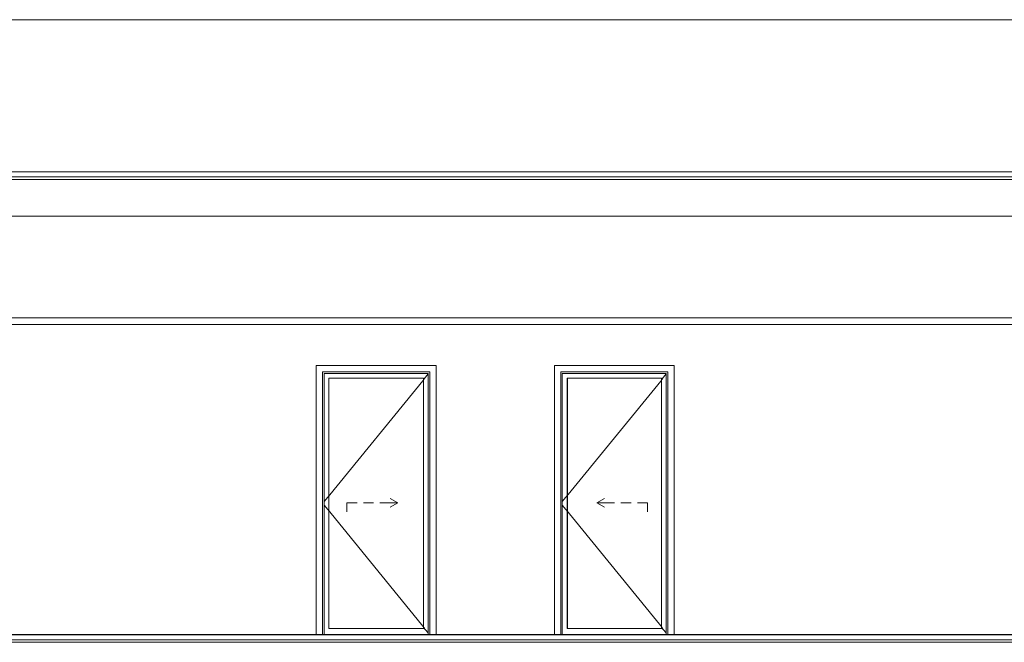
# Model space of a CAD drawing. Header units: millimetres. Extents: x -30280 to 136103, y -81242 to 8968.
# Tile 38 of 46: x 63390 to 71153, y -74002 to -69092. Entities that reach past the tile are written whole.
import ezdxf

# ---------------------------------------------------------------- set-up
doc = ezdxf.new("R2010")
doc.units = ezdxf.units.MM
doc.header["$MEASUREMENT"] = 0
doc.linetypes.add('Wipeout_Contour', pattern=[1000, 0, -1000])
for name, color, linetype in [('07_CR_Cel Ras pladur', 7, 'Continuous'), ('10_ESTR_Fotjats', 7, 'Continuous'), ('12_FAÇ_Façana', 7, 'Continuous'), ('14_PAV_Paviment existent', 7, 'Continuous'), ('Puertas Archicad', 7, 'Continuous')]:
    doc.layers.add(name, color=color, linetype=linetype)
doc.layers.add('07_CR_Cel Ras pladur_Pluma_Nº__102', color=7, linetype='Continuous', lineweight=5, true_color=0xcccccc)
doc.layers.add('Puertas Archicad_Pluma_Nº__3', color=7, linetype='Continuous', lineweight=5, true_color=0xa4a4a4)
for name, color, linetype, lineweight in [('10_ESTR_Fotjats_Pluma_Nº__1', 7, 'Continuous', 5), ('12_FAÇ_Façana_Pluma_Nº__47', 7, 'Continuous', 20), ('14_PAV_Paviment existent_Pluma_Nº__89', 7, 'Continuous', 5), ('Puertas Archicad_Pluma_Nº__1', 7, 'Continuous', 5)]:
    doc.layers.add(name, color=color, linetype=linetype, lineweight=lineweight)

# ---------------------------------------------------------------- blocks, each defined once
blk = doc.blocks.new('Elem Sección_38_1', base_point=(79620.7, -77592.4))
at = {"color": 254, "linetype": 'Wipeout_Contour', "lineweight": 0, "ltscale": 386217.415048}
blk.add_wipeout([(54775.7, -70292.4), (77819.6, -70292.4), (77819.6, -69092.4), (54775.7, -69092.4)], dxfattribs=at).dxf.layer = '12_FAÇ_Façana'
at = {"layer": '12_FAÇ_Façana_Pluma_Nº__47', "color": 7, "linetype": 'Continuous', "lineweight": 20}
blk.add_line((54775.7, -69092.4), (77819.6, -69092.4), dxfattribs=at)
blk = doc.blocks.new('Elem Sección_109_1', base_point=(79620.7, -77592.4))
at = {"color": 254, "linetype": 'Wipeout_Contour', "lineweight": 0, "ltscale": 389602.860826}
blk.add_wipeout([(72252.8, -70642.4), (60745.3, -70642.4), (60745.3, -71442.4), (72252.8, -71442.4)], dxfattribs=at).dxf.layer = '12_FAÇ_Façana'
at = {"color": 254, "linetype": 'Wipeout_Contour', "lineweight": 0, "ltscale": 1187317.245493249}
blk.add_wipeout([(72252.8, -71495.4), (60745.3, -71495.4), (60745.3, -73940.4), (65728.3, -73940.4), (65728.3, -71820.4), (66672.3, -71820.4), (66672.3, -73940.4), (67605.5, -73940.4), (67605.5, -71820.4), (68549.5, -71820.4), (68549.5, -73940.4), (72252.8, -73940.4)], dxfattribs=at).dxf.layer = '12_FAÇ_Façana'
blk = doc.blocks.new('Elem Sección_110_1', base_point=(79620.7, -77592.4))
at = {"color": 254, "linetype": 'Wipeout_Contour', "lineweight": 0, "ltscale": 392680.361431}
blk.add_wipeout([(65728.3, -73940.4), (65778.3, -73940.4), (65778.3, -71870.4), (65728.3, -71820.4)], dxfattribs=at).dxf.layer = 'Puertas Archicad'
at = {"color": 254, "linetype": 'Wipeout_Contour', "lineweight": 0, "ltscale": 395084.61524}
blk.add_wipeout([(66622.3, -73940.4), (66672.3, -73940.4), (66672.3, -71820.4), (66622.3, -71870.4)], dxfattribs=at).dxf.layer = 'Puertas Archicad'
at = {"color": 254, "linetype": 'Wipeout_Contour', "lineweight": 0, "ltscale": 390780.791355}
blk.add_wipeout([(65728.3, -71820.4), (65778.3, -71870.4), (66622.3, -71870.4), (66672.3, -71820.4)], dxfattribs=at).dxf.layer = 'Puertas Archicad'
at = {"layer": 'Puertas Archicad_Pluma_Nº__1', "color": 7, "linetype": 'Continuous', "lineweight": 5}
for p, q in [((65728.3, -71820.4), (65728.3, -73940.4)), ((66672.3, -71820.4), (65728.3, -71820.4)), ((66672.3, -73940.4), (66672.3, -71820.4))]:
    blk.add_line(p, q, dxfattribs=at)
at = {"color": 254, "linetype": 'Wipeout_Contour', "lineweight": 0, "ltscale": 392817.994159}
blk.add_wipeout([(65778.3, -71882.4), (65778.3, -73940.4), (65790.3, -73940.4), (65790.3, -71882.4)], dxfattribs=at).dxf.layer = 'Puertas Archicad'
at = {"color": 254, "linetype": 'Wipeout_Contour', "lineweight": 0, "ltscale": 395055.185982}
blk.add_wipeout([(66610.3, -73940.4), (66622.3, -73940.4), (66622.3, -71882.4), (66610.3, -71882.4)], dxfattribs=at).dxf.layer = 'Puertas Archicad'
at = {"color": 254, "linetype": 'Wipeout_Contour', "lineweight": 0, "ltscale": 586317.109095}
blk.add_wipeout([(66622.3, -71870.4), (65778.3, -71870.4), (65778.3, -71882.4), (65790.3, -71882.4), (66610.3, -71882.4), (66622.3, -71882.4)], dxfattribs=at).dxf.layer = 'Puertas Archicad'
at = {"color": 254, "linetype": 'Wipeout_Contour', "lineweight": 0, "ltscale": 392869.358172}
blk.add_wipeout([(65828.3, -71920.4), (65790.3, -71920.4), (65790.3, -73892.4), (65828.3, -73892.4)], dxfattribs=at).dxf.layer = 'Puertas Archicad'
at = {"color": 254, "linetype": 'Wipeout_Contour', "lineweight": 0, "ltscale": 394972.177386}
blk.add_wipeout([(66572.3, -73892.4), (66610.3, -73892.4), (66610.3, -71920.4), (66572.3, -71920.4)], dxfattribs=at).dxf.layer = 'Puertas Archicad'
at = {"color": 254, "linetype": 'Wipeout_Contour', "lineweight": 0, "ltscale": 586446.309975}
blk.add_wipeout([(66610.3, -71882.4), (65790.3, -71882.4), (65790.3, -71920.4), (65828.3, -71920.4), (66572.3, -71920.4), (66610.3, -71920.4)], dxfattribs=at).dxf.layer = 'Puertas Archicad'
at = {"color": 254, "linetype": 'Wipeout_Contour', "lineweight": 0, "ltscale": 595331.724542}
blk.add_wipeout([(65828.3, -73892.4), (65790.3, -73892.4), (65790.3, -73940.4), (66610.3, -73940.4), (66610.3, -73892.4), (66572.3, -73892.4)], dxfattribs=at).dxf.layer = 'Puertas Archicad'
at = {"layer": 'Puertas Archicad_Pluma_Nº__1', "color": 7, "linetype": 'Continuous', "lineweight": 5}
for p, q in [((65778.3, -73940.4), (65778.3, -71870.4)), ((65778.3, -71870.4), (66622.3, -71870.4)), ((66622.3, -71870.4), (66622.3, -73940.4))]:
    blk.add_line(p, q, dxfattribs=at)
at = {"color": 254, "linetype": 'Wipeout_Contour', "lineweight": 0, "ltscale": 393920.605966}
blk.add_wipeout([(66572.3, -73892.4), (66572.3, -71920.4), (65828.3, -71920.4), (65828.3, -73892.4)], dxfattribs=at).dxf.layer = 'Puertas Archicad'
at = {"layer": 'Puertas Archicad_Pluma_Nº__1', "color": 7, "linetype": 'Continuous', "lineweight": 5}
for p, q in [((65790.3, -73940.4), (65790.3, -71882.4)), ((65790.3, -71882.4), (66610.3, -71882.4)), ((65828.3, -71920.4), (65828.3, -73892.4)), ((66572.3, -71920.4), (65828.3, -71920.4)), ((66572.3, -73892.4), (66572.3, -71920.4)), ((66610.3, -71882.4), (66610.3, -73940.4)), ((65828.3, -73892.4), (66572.3, -73892.4))]:
    blk.add_line(p, q, dxfattribs=at)
at = {"layer": 'Puertas Archicad_Pluma_Nº__3', "color": 253, "linetype": 'Continuous', "lineweight": 5, "true_color": 0xa4a4a4}
for p, q in [((66610.3, -71885.1), (65790.3, -72891.6)), ((66610.3, -73927.6), (65790.3, -72921.1))]:
    blk.add_line(p, q, dxfattribs=at)
blk = doc.blocks.new('Elem Sección_111_1', base_point=(79620.7, -77592.4))
at = {"color": 254, "linetype": 'Wipeout_Contour', "lineweight": 0, "ltscale": 397749.076922}
blk.add_wipeout([(67605.5, -73940.4), (67655.5, -73940.4), (67655.5, -71870.4), (67605.5, -71820.4)], dxfattribs=at).dxf.layer = 'Puertas Archicad'
at = {"color": 254, "linetype": 'Wipeout_Contour', "lineweight": 0, "ltscale": 400189.974064}
blk.add_wipeout([(68499.5, -73940.4), (68549.5, -73940.4), (68549.5, -71820.4), (68499.5, -71870.4)], dxfattribs=at).dxf.layer = 'Puertas Archicad'
at = {"color": 254, "linetype": 'Wipeout_Contour', "lineweight": 0, "ltscale": 395907.37641}
blk.add_wipeout([(67605.5, -71820.4), (67655.5, -71870.4), (68499.5, -71870.4), (68549.5, -71820.4)], dxfattribs=at).dxf.layer = 'Puertas Archicad'
at = {"layer": 'Puertas Archicad_Pluma_Nº__1', "color": 7, "linetype": 'Continuous', "lineweight": 5}
for p, q in [((67605.5, -71820.4), (67605.5, -73940.4)), ((68549.5, -71820.4), (67605.5, -71820.4)), ((68549.5, -73940.4), (68549.5, -71820.4))]:
    blk.add_line(p, q, dxfattribs=at)
at = {"color": 254, "linetype": 'Wipeout_Contour', "lineweight": 0, "ltscale": 397887.285481}
blk.add_wipeout([(67655.5, -71882.4), (67655.5, -73940.4), (67667.5, -73940.4), (67667.5, -71882.4)], dxfattribs=at).dxf.layer = 'Puertas Archicad'
at = {"color": 254, "linetype": 'Wipeout_Contour', "lineweight": 0, "ltscale": 400158.58303}
blk.add_wipeout([(68487.5, -73940.4), (68499.5, -73940.4), (68499.5, -71882.4), (68487.5, -71882.4)], dxfattribs=at).dxf.layer = 'Puertas Archicad'
at = {"color": 254, "linetype": 'Wipeout_Contour', "lineweight": 0, "ltscale": 594005.108424}
blk.add_wipeout([(68499.5, -71870.4), (67655.5, -71870.4), (67655.5, -71882.4), (67667.5, -71882.4), (68487.5, -71882.4), (68499.5, -71882.4)], dxfattribs=at).dxf.layer = 'Puertas Archicad'
at = {"color": 254, "linetype": 'Wipeout_Contour', "lineweight": 0, "ltscale": 397939.857516}
blk.add_wipeout([(67705.5, -71920.4), (67667.5, -71920.4), (67667.5, -73892.4), (67705.5, -73892.4)], dxfattribs=at).dxf.layer = 'Puertas Archicad'
at = {"color": 254, "linetype": 'Wipeout_Contour', "lineweight": 0, "ltscale": 400074.732499}
blk.add_wipeout([(68449.5, -73892.4), (68487.5, -73892.4), (68487.5, -71920.4), (68449.5, -71920.4)], dxfattribs=at).dxf.layer = 'Puertas Archicad'
at = {"color": 254, "linetype": 'Wipeout_Contour', "lineweight": 0, "ltscale": 594132.644224}
blk.add_wipeout([(68487.5, -71882.4), (67667.5, -71882.4), (67667.5, -71920.4), (67705.5, -71920.4), (68449.5, -71920.4), (68487.5, -71920.4)], dxfattribs=at).dxf.layer = 'Puertas Archicad'
at = {"color": 254, "linetype": 'Wipeout_Contour', "lineweight": 0, "ltscale": 602904.791115}
blk.add_wipeout([(67705.5, -73892.4), (67667.5, -73892.4), (67667.5, -73940.4), (68487.5, -73940.4), (68487.5, -73892.4), (68449.5, -73892.4)], dxfattribs=at).dxf.layer = 'Puertas Archicad'
at = {"layer": 'Puertas Archicad_Pluma_Nº__1', "color": 7, "linetype": 'Continuous', "lineweight": 5}
for p, q in [((67655.5, -73940.4), (67655.5, -71870.4)), ((67655.5, -71870.4), (68499.5, -71870.4)), ((68499.5, -71870.4), (68499.5, -73940.4))]:
    blk.add_line(p, q, dxfattribs=at)
at = {"color": 254, "linetype": 'Wipeout_Contour', "lineweight": 0, "ltscale": 399007.139477}
blk.add_wipeout([(68449.5, -73892.4), (68449.5, -71920.4), (67705.5, -71920.4), (67705.5, -73892.4)], dxfattribs=at).dxf.layer = 'Puertas Archicad'
at = {"layer": 'Puertas Archicad_Pluma_Nº__1', "color": 7, "linetype": 'Continuous', "lineweight": 5}
for p, q in [((67667.5, -73940.4), (67667.5, -71882.4)), ((67667.5, -71882.4), (68487.5, -71882.4)), ((67705.5, -71920.4), (67705.5, -73892.4)), ((68449.5, -71920.4), (67705.5, -71920.4)), ((68449.5, -73892.4), (68449.5, -71920.4)), ((68487.5, -71882.4), (68487.5, -73940.4)), ((67705.5, -73892.4), (68449.5, -73892.4))]:
    blk.add_line(p, q, dxfattribs=at)
at = {"layer": 'Puertas Archicad_Pluma_Nº__3', "color": 253, "linetype": 'Continuous', "lineweight": 5, "true_color": 0xa4a4a4}
for p, q in [((68487.5, -71885.1), (67667.5, -72891.6)), ((68487.5, -73927.6), (67667.5, -72921.1))]:
    blk.add_line(p, q, dxfattribs=at)
blk = doc.blocks.new('Elem Sección_113_1', base_point=(79620.7, -77592.4))
at = {"layer": 'Puertas Archicad_Pluma_Nº__3', "color": 253, "linetype": 'Continuous', "lineweight": 5, "true_color": 0xa4a4a4}
for p, q in [((66370.2, -72902.4), (66309.6, -72867.4)), ((65970.2, -72902.4), (66050.2, -72902.4)), ((65970.2, -72902.4), (65970.2, -72972.4)), ((66100.2, -72902.4), (66180.2, -72902.4)), ((66230.2, -72902.4), (66290.2, -72902.4)), ((66290.2, -72902.4), (66370.2, -72902.4)), ((66370.2, -72902.4), (66309.6, -72937.4))]:
    blk.add_line(p, q, dxfattribs=at)
blk = doc.blocks.new('Elem Sección_114_1', base_point=(79620.7, -77592.4))
at = {"layer": 'Puertas Archicad_Pluma_Nº__3', "color": 253, "linetype": 'Continuous', "lineweight": 5, "true_color": 0xa4a4a4}
for p, q in [((67709.8, -71920.4), (67709.8, -73892.4)), ((67939.8, -72902.4), (68000.5, -72867.4)), ((68019.8, -72902.4), (67939.8, -72902.4)), ((67939.8, -72902.4), (68000.5, -72937.4)), ((68079.8, -72902.4), (68019.8, -72902.4)), ((68209.8, -72902.4), (68129.8, -72902.4)), ((68339.8, -72902.4), (68259.8, -72902.4)), ((68339.8, -72902.4), (68339.8, -72972.4))]:
    blk.add_line(p, q, dxfattribs=at)
blk = doc.blocks.new('Elem Sección_120_1', base_point=(79620.7, -77592.4))
at = {"layer": '10_ESTR_Fotjats_Pluma_Nº__1', "color": 7, "linetype": 'Continuous', "lineweight": 5}
for p, q in [((87529.5, -73942.4), (54775.7, -73942.4)), ((87529.5, -73982.4), (54775.7, -73982.4)), ((87529.5, -74002.4), (54775.7, -74002.4))]:
    blk.add_line(p, q, dxfattribs=at)
blk = doc.blocks.new('Elem Sección_121_1', base_point=(79620.7, -77592.4))
at = {"layer": '10_ESTR_Fotjats_Pluma_Nº__1', "color": 7, "linetype": 'Continuous', "lineweight": 5}
for p, q in [((87529.5, -70292.4), (54775.7, -70292.4)), ((87529.5, -70332.4), (54775.7, -70332.4)), ((87529.5, -70352.4), (54775.7, -70352.4)), ((87529.5, -70642.4), (54775.7, -70642.4))]:
    blk.add_line(p, q, dxfattribs=at)
blk = doc.blocks.new('Elem Sección_122_1', base_point=(79620.7, -77592.4))
at = {"color": 254, "linetype": 'Wipeout_Contour', "lineweight": 0, "ltscale": 406092.873619}
blk.add_wipeout([(54775.7, -71442.4), (54775.7, -71495.4), (87529.5, -71495.4), (87529.5, -71442.4)], dxfattribs=at).dxf.layer = '07_CR_Cel Ras pladur'
at = {"layer": '07_CR_Cel Ras pladur_Pluma_Nº__102', "color": 254, "linetype": 'Continuous', "lineweight": 5, "true_color": 0xcccccc}
for p, q in [((54775.7, -71442.4), (87529.5, -71442.4)), ((54775.7, -71495.4), (87529.5, -71495.4))]:
    blk.add_line(p, q, dxfattribs=at)
blk = doc.blocks.new('Elem Sección_124_1', base_point=(79620.7, -77592.4))
at = {"color": 254, "linetype": 'Wipeout_Contour', "lineweight": 0, "ltscale": 412522.163965}
blk.add_wipeout([(54775.7, -73942.4), (87084.2, -73942.4), (87084.2, -73940.4), (54775.7, -73940.4)], dxfattribs=at).dxf.layer = '14_PAV_Paviment existent'
at = {"layer": '14_PAV_Paviment existent_Pluma_Nº__89', "color": 7, "linetype": 'Continuous', "lineweight": 5}
blk.add_line((54775.7, -73940.4), (87084.2, -73940.4), dxfattribs=at)

msp = doc.modelspace()

# ---------------------------------------------------------------- block references
at = {"layer": '12_FAÇ_Façana', "lineweight": 0}
for name in ['Elem Sección_38_1', 'Elem Sección_109_1']:
    msp.add_blockref(name, (79620.736, -77592.372), dxfattribs=at)

# ---------------------------------------------------------------- next in the draw order: block references
at = {"layer": '07_CR_Cel Ras pladur', "lineweight": 0}
msp.add_blockref('Elem Sección_122_1', (79620.736, -77592.372), dxfattribs=at)
at = {"layer": '10_ESTR_Fotjats', "lineweight": 0}
msp.add_blockref('Elem Sección_121_1', (79620.736, -77592.372), dxfattribs=at)
at = {"layer": 'Puertas Archicad', "lineweight": 0}
for name in ['Elem Sección_110_1', 'Elem Sección_111_1']:
    msp.add_blockref(name, (79620.736, -77592.372), dxfattribs=at)

# ---------------------------------------------------------------- next in the draw order: block references
at = {"layer": '10_ESTR_Fotjats', "lineweight": 0}
msp.add_blockref('Elem Sección_120_1', (79620.736, -77592.372), dxfattribs=at)
at = {"layer": 'Puertas Archicad', "lineweight": 0}
for name in ['Elem Sección_114_1', 'Elem Sección_113_1']:
    msp.add_blockref(name, (79620.736, -77592.372), dxfattribs=at)

# ---------------------------------------------------------------- next in the draw order: block references
at = {"layer": '14_PAV_Paviment existent', "lineweight": 0}
msp.add_blockref('Elem Sección_124_1', (79620.736, -77592.372), dxfattribs=at)

doc.saveas('drawing.dxf')
